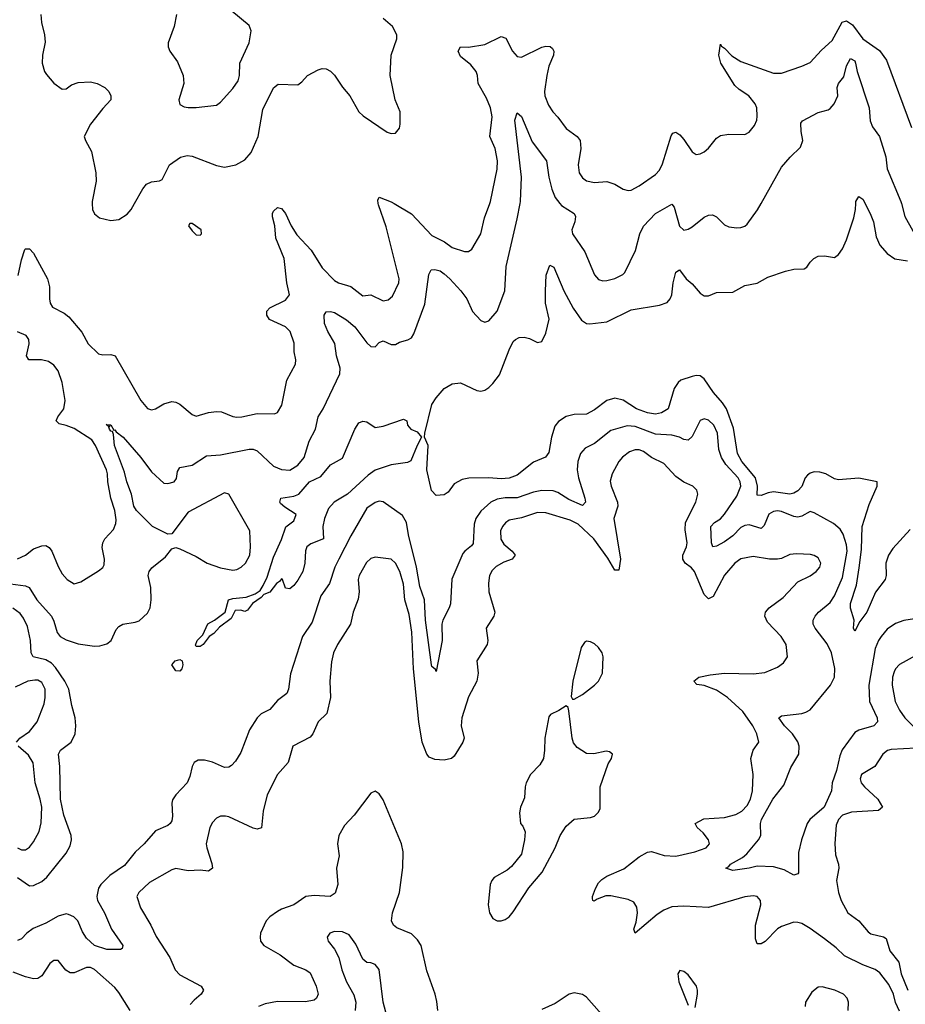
# Model space of a CAD drawing. Header units: inches. Extents: x 2143765 to 2212928, y 878963 to 1017374.
# Tile 142 of 256: x 2161042 to 2165399, y 956060 to 960904. Entities that reach past the tile are written whole.
import ezdxf

# ---------------------------------------------------------------- set-up
doc = ezdxf.new("R2010")
doc.units = ezdxf.units.IN
doc.header["$MEASUREMENT"] = 0
doc.layers.add('C1965', color=7, linetype='Continuous')
doc.layers.add('C1966', color=7, linetype='Continuous')

msp = doc.modelspace()

# ---------------------------------------------------------------- linework, layer by layer
at = {"layer": 'C1965', "color": 5}
for points, elevation in [([(2160972.1, 958132.1), (2161070, 958118.2), (2161088.2, 958110), (2161126.5, 958050), (2161197.5, 957970), (2161210, 957944.9), (2161225.6, 957890), (2161241.2, 957870), (2161270, 957853.7), (2161330, 957833.9), (2161410, 957821.6), (2161436.4, 957823.6), (2161470, 957833.8), (2161491, 957850), (2161516.6, 957903.4), (2161530, 957919.5), (2161549.8, 957930.2), (2161610, 957939.3), (2161630, 957946.5), (2161670, 957984.4), (2161683, 958010), (2161688.8, 958050), (2161686.6, 958110), (2161674.4, 958170), (2161678, 958190), (2161692.1, 958207.9), (2161758.8, 958261.2), (2161790, 958300.4), (2161810, 958307), (2161830, 958300.3), (2161910, 958262.5), (2161963.6, 958230), (2162030, 958207.8), (2162090, 958196.6), (2162110, 958199.4), (2162130.8, 958210), (2162152.9, 958230), (2162173.7, 958270), (2162177.8, 958310), (2162173.1, 958390), (2162070, 958569.7), (2162050, 958576.2), (2161870, 958480.7), (2161790, 958374.5), (2161770, 958372.6), (2161695.1, 958410), (2161615.6, 958490), (2161603, 958510), (2161591.3, 958570), (2161568, 958630), (2161557.5, 958677.5), (2161507.9, 958810), (2161502.7, 958862.7), (2161497.5, 958877.5), (2161490, 958879.3), (2161482.9, 958890), (2161480.9, 958899.1), (2161486, 958906), (2161478, 958902), (2161467.3, 958912.7), (2161490, 958910.3), (2161505.4, 958885.4), (2161510, 958886.8), (2161516.5, 958876.5), (2161550, 958850.3), (2161638, 958750), (2161690, 958679.1), (2161750, 958624.6), (2161770, 958622), (2161802, 958630), (2161813.8, 958646.2), (2161818.5, 958681.5), (2161830, 958701.1), (2161890, 958712), (2161960.8, 958759.2), (2162030, 958762.6), (2162170, 958791.5), (2162190, 958790.9), (2162210, 958782.7), (2162290, 958707.9), (2162330, 958691), (2162370, 958687.3), (2162410, 958712.8), (2162441.6, 958750), (2162465.8, 958830), (2162496.8, 958890), (2162510.7, 958950), (2162534.8, 958990), (2162617.4, 959162.6), (2162618, 959190), (2162601, 959250), (2162591.8, 959311.8), (2162557.2, 959370), (2162541.1, 959410), (2162539.6, 959450), (2162550, 959467.3), (2162570, 959468.5), (2162590, 959463.6), (2162650, 959428), (2162690, 959392.9), (2162750, 959313.8), (2162770, 959296.9), (2162790, 959294.6), (2162810, 959315.3), (2162830, 959323.6), (2162870, 959305.5), (2162890, 959306), (2162910, 959317.7), (2162950.8, 959329.2), (2162970, 959339.5), (2162981.4, 959358.6), (2163034.8, 959505.2), (2163054, 959650), (2163066.7, 959673.3), (2163084.7, 959675.3), (2163110, 959668.7), (2163130, 959653.6), (2163157.3, 959630), (2163211.8, 959570), (2163241.9, 959530), (2163270, 959468.8), (2163310, 959424.9), (2163330, 959416.3), (2163350, 959423), (2163391.1, 959470), (2163427.7, 959570), (2163435.8, 959690), (2163490, 959924.9), (2163503.3, 960000)], 360), ([(2161033.9, 959646.1), (2161050, 959722.8), (2161067.3, 959772.7), (2161070, 959777.3), (2161090, 959776.3), (2161110, 959754.8), (2161178.2, 959630), (2161187.6, 959590), (2161187.6, 959530), (2161191.9, 959510), (2161202.9, 959490), (2161260.4, 959460.4), (2161282.5, 959442.5), (2161347.4, 959367.4), (2161377.7, 959310), (2161430, 959260.2), (2161450, 959256.1), (2161490, 959257.7), (2161511, 959251), (2161638.3, 959030), (2161670, 958992), (2161690, 958985.3), (2161710, 958990.3), (2161750, 959014), (2161790, 959024.9), (2161810, 959022.3), (2161830, 959012.6), (2161890, 958962), (2161910, 958953.1), (2161970, 958972.4), (2162010, 958976.5), (2162034.9, 958974.9), (2162090, 958952), (2162110, 958949.1), (2162135.3, 958950), (2162210, 958966.2), (2162295.6, 958964.4), (2162310, 958972.4), (2162331.6, 959008.4), (2162355.6, 959130), (2162397.8, 959210), (2162400.8, 959230), (2162392, 959270), (2162392.1, 959312.1), (2162372.5, 959370), (2162350, 959392.5), (2162270, 959429.8), (2162257.6, 959450), (2162257.2, 959470), (2162272.9, 959487.1), (2162350, 959523.8), (2162369.8, 959550), (2162356.2, 959610), (2162342.7, 959730), (2162302, 959830), (2162297.6, 959890), (2162286, 959934), (2162284.8, 959950), (2162290, 959962.4), (2162310, 959979.6), (2162330, 959975.5), (2162350, 959950.2), (2162378, 959890), (2162405.3, 959845.3), (2162475, 959770), (2162530, 959683.9), (2162590, 959621.5), (2162610, 959609.4), (2162670, 959592.1), (2162730, 959544.9), (2162770, 959550.2), (2162830, 959520.2), (2162854.7, 959525.3), (2162876.5, 959543.5), (2162907.2, 959610), (2162909.1, 959630), (2162844.5, 959884.5), (2162807.1, 959992.9), (2162805.9, 960000)], 380), ([(2161397.9, 960000), (2161399.5, 959970), (2161410, 959948.2), (2161434.8, 959930), (2161490, 959916.5), (2161530, 959920.9), (2161570, 959947.4), (2161589.7, 959970), (2161606.9, 960000)], 420), ([(2162883.4, 960000), (2162970, 959949.1), (2163070, 959841.8), (2163131.1, 959811.1), (2163170, 959783.5), (2163230, 959763.9), (2163250, 959764), (2163265.6, 959774.4), (2163309.8, 959850), (2163329, 959930), (2163353.9, 960000)], 380), ([(2165423.2, 958396.8), (2165337.7, 958302.3), (2165315.8, 958270), (2165302.4, 958230), (2165304.2, 958170), (2165299.5, 958150), (2165252.1, 958087.9), (2165210, 957989.2), (2165175.8, 957944.2), (2165150, 957895.3), (2165143.7, 957910), (2165147.6, 957950), (2165130, 958008.7), (2165130, 958032), (2165158, 958122), (2165172.6, 958207.4), (2165182.8, 958297.2), (2165187.4, 958410), (2165221.7, 958518.3), (2165260.4, 958610), (2165260.9, 958630), (2165170, 958648.2), (2165070, 958639.8), (2165050, 958644.5), (2165008.3, 958670), (2164978.2, 958678.2), (2164950, 958679.9), (2164930, 958673.7), (2164917, 958663), (2164906.4, 958650), (2164890, 958608.2), (2164870, 958586), (2164850, 958574.4), (2164830, 958569.9), (2164750, 958580.9), (2164723.6, 958576.4), (2164690, 958563.2), (2164670, 958565.6), (2164671.6, 958610), (2164661.9, 958650), (2164594, 958730), (2164572.9, 958770), (2164554.3, 958894.3), (2164519.9, 958990), (2164499.6, 959019.6), (2164454.4, 959070), (2164410, 959137.7), (2164390, 959151.4), (2164370, 959153.3), (2164350, 959148.9), (2164294.9, 959130), (2164280.8, 959119.2), (2164261.8, 959090), (2164232, 958990), (2164199.3, 958970), (2164170, 958963.6), (2164130, 958969.4), (2164076.4, 958990), (2164010, 959032.7), (2163970, 959042.9), (2163930, 959030.7), (2163870, 958984), (2163830, 958964.1), (2163770, 958961), (2163730, 958951.2), (2163692.6, 958927.4), (2163675.3, 958904.7), (2163657.3, 958850), (2163645, 958775), (2163628.3, 958751.7), (2163570, 958727.5), (2163490, 958663.6), (2163450, 958648.7), (2163410, 958645.2), (2163350.2, 958649.8), (2163251.6, 958648.4), (2163218, 958642), (2163179.2, 958620.8), (2163150, 958579.3), (2163130, 958566.6), (2163090, 958562.7), (2163067.7, 958587.7), (2163045.3, 958690), (2163051, 958810), (2163034, 958850), (2163034.6, 958870), (2163070, 959010.6), (2163090, 959043), (2163130, 959090.4), (2163170, 959112.7), (2163210, 959117.1), (2163290, 959079.5), (2163310, 959077), (2163330, 959082), (2163350, 959094.3), (2163370, 959114.7), (2163402.4, 959157.6), (2163450, 959280.2), (2163470, 959320.2), (2163480.4, 959330), (2163499.2, 959340.8), (2163523, 959343), (2163550, 959335.6), (2163590, 959315.3), (2163610, 959321.3), (2163630, 959362), (2163646.8, 959430), (2163629.1, 959510), (2163627.9, 959570), (2163632, 959648), (2163650, 959696.3), (2163670, 959687.3), (2163719.2, 959570), (2163765.1, 959485.1), (2163806.3, 959426.3), (2163830, 959410.2), (2163847.4, 959407.4), (2163930, 959417), (2164050, 959477.5), (2164190, 959499.6), (2164227.3, 959512.7), (2164241.3, 959530), (2164249.8, 959550.2), (2164256.5, 959610), (2164270, 959662.8), (2164287.2, 959672.8), (2164320.2, 959630), (2164350, 959603.9), (2164390, 959558.6), (2164410, 959546.2), (2164430, 959544.9), (2164470, 959561.3), (2164550, 959563), (2164610, 959595.8), (2164670, 959608.5), (2164723.1, 959636.9), (2164810, 959667), (2164850, 959677.1), (2164900.9, 959679.1), (2164914, 959686), (2164930, 959711), (2164949, 959730), (2164970, 959741), (2165002, 959742), (2165050, 959734), (2165070, 959748.2), (2165090, 959777.1), (2165110, 959820.5), (2165145.1, 959930), (2165153.3, 959970), (2165154.7, 960000)], 340), ([(2163699.8, 960000), (2163707.6, 959990), (2163768.9, 959950), (2163775.8, 959935.8), (2163772.6, 959910), (2163757.4, 959870), (2163761.1, 959850), (2163821.9, 959761.9), (2163870, 959648.4), (2163890, 959625.7), (2163910, 959619.5), (2163930, 959620.3), (2163970, 959630.3), (2164009.8, 959650.2), (2164019.2, 959660.8), (2164072, 959768), (2164093.4, 959850), (2164110.9, 959889.1), (2164169.8, 959950), (2164250, 959997.1), (2164262.3, 959982.3), (2164288, 959888), (2164309.3, 959869.3), (2164330, 959873.4), (2164350, 959884.5), (2164410, 959932.7), (2164430, 959942.3), (2164450, 959943.7), (2164470, 959934.4), (2164510, 959894.9), (2164530, 959885.3), (2164570, 959879.5), (2164590, 959881.7), (2164610, 959888.9), (2164621.6, 959898.4), (2164671.5, 959968.5), (2164689.3, 960000)], 360), ([(2165200.6, 960000), (2165230, 959943), (2165241.8, 959910), (2165255.5, 959835.5), (2165274.1, 959794.1), (2165310, 959753.1), (2165347.5, 959727.5), (2165410, 959718.5)], 340), ([(2165379.4, 960000), (2165395.8, 959935.8), (2165467.3, 959810), (2165490, 959790.1), (2165510, 959781.1), (2165570, 959770.1), (2165690, 959784.6), (2165730, 959798.4), (2165761.3, 959818.7), (2165770.9, 959830), (2165781.9, 959858.1), (2165784.7, 959890), (2165781.2, 959910), (2165759.1, 959999.1), (2165758.8, 960000)], 360), ([(2161030, 958252.2), (2161069.9, 958270.1), (2161110, 958301.4), (2161150, 958315.8), (2161170, 958316.9), (2161187.2, 958307.2), (2161199.7, 958290), (2161230, 958214.4), (2161250, 958178.4), (2161274.9, 958150), (2161310, 958128.4), (2161342, 958138), (2161430, 958192.7), (2161450.9, 958209.1), (2161457.7, 958222.3), (2161458.9, 958250), (2161447.2, 958307.2), (2161450.9, 958330), (2161460.4, 958350), (2161503.5, 958396.5), (2161515, 958425), (2161516.3, 958443.7), (2161509.9, 958490), (2161489.9, 958550), (2161475.2, 958630), (2161473.7, 958670), (2161468.8, 958690), (2161414.1, 958810), (2161397.1, 958837.1), (2161310, 958892.1), (2161270, 958908.4), (2161235.4, 958915.4), (2161220.2, 958930), (2161228.4, 958950), (2161258.3, 958990), (2161266, 959030), (2161250, 959118.7), (2161230, 959176.1), (2161210, 959205), (2161182.7, 959222.7), (2161149.4, 959230.6), (2161086, 959230), (2161074.7, 959250), (2161088.9, 959310), (2161086, 959330), (2161073.1, 959350), (2161030, 959368.9)], 380), ([(2165444.1, 957955.9), (2165391, 957949), (2165350, 957932.8), (2165310, 957905.8), (2165280.5, 957870), (2165267.4, 957850), (2165251.4, 957810), (2165218.7, 957630), (2165222.8, 957550), (2165260.2, 957470), (2165262.7, 957450), (2165243.8, 957430), (2165170, 957409.1), (2165150, 957396.5), (2165088.5, 957311.5), (2165077, 957283), (2165060.4, 957210), (2165038.9, 957150), (2165035.5, 957110), (2164999.9, 957030), (2164928.4, 956970), (2164916.5, 956950), (2164888.7, 956870), (2164873, 956807), (2164873.3, 956706.7), (2164870, 956701.2), (2164850, 956696.2), (2164802.5, 956722.5), (2164750, 956736.4), (2164670, 956740.4), (2164630, 956729.7), (2164550, 956718.7), (2164515.3, 956730), (2164530, 956737.3), (2164539.5, 956750), (2164597.6, 956782.4), (2164619.8, 956800.2), (2164677.1, 956870), (2164687.5, 956890), (2164686.6, 956950), (2164692.1, 956970), (2164746.4, 957070), (2164802, 957138), (2164835.6, 957224.4), (2164874.3, 957290), (2164876.8, 957330), (2164870, 957351.5), (2164843.5, 957390), (2164805.3, 957430), (2164776.2, 957470), (2164790, 957479.5), (2164890, 957490.7), (2164910, 957496.6), (2164930, 957509.4), (2165030.6, 957629.4), (2165050, 957668.9), (2165052.7, 957712.7), (2165035, 957790), (2165013.9, 957833.9), (2164955, 957910), (2164945, 957930), (2164945.8, 957950), (2164955.5, 957970), (2164971.5, 957988.5), (2165030, 958037.2), (2165050, 958070.2), (2165090, 958160.2), (2165113.1, 958290), (2165110, 958320.7), (2165093.5, 958373.5), (2165078, 958398), (2165045.4, 958425.4), (2164950, 958477.3), (2164930, 958484), (2164890, 958461.8), (2164870, 958456.5), (2164850, 958459.6), (2164790, 958485), (2164770, 958487.8), (2164750, 958484.3), (2164727.9, 958472.1), (2164704.5, 958415.5), (2164690, 958400.6), (2164630, 958419.2), (2164610, 958416.3), (2164590, 958405.7), (2164550, 958364.9), (2164510, 958335.9), (2164470, 958313.5), (2164451.3, 958311.3), (2164444.7, 958330), (2164442.5, 958410), (2164460.3, 958430), (2164490, 958448.3), (2164510, 958470.9), (2164570, 958560.2), (2164589.9, 958610), (2164587.2, 958630), (2164576.7, 958650), (2164515.7, 958715.7), (2164494.6, 958750), (2164481.2, 958790), (2164474.5, 958870), (2164456.5, 958910), (2164430, 958934.5), (2164410, 958939.7), (2164390, 958931.6), (2164350, 958853.3), (2164330, 958836), (2164310, 958838.8), (2164287.8, 958850), (2164250, 958860.2), (2164170, 958865.6), (2164070, 958902.5), (2164030, 958905.2), (2163950, 958883.5), (2163870, 958819.8), (2163824.4, 958795.6), (2163801.6, 958770), (2163787.3, 958730), (2163784.8, 958690), (2163790.2, 958649.8), (2163822.7, 958550), (2163824.7, 958530), (2163810, 958514.5), (2163743.9, 958543.9), (2163690, 958577.7), (2163665.6, 958585.6), (2163610, 958587.9), (2163570, 958580.2), (2163490, 958552.2), (2163430, 958551.7), (2163390, 958544.5), (2163360.2, 958530), (2163310, 958485.4), (2163286.4, 958450), (2163277.7, 958422.3), (2163272.4, 958327.6), (2163264.8, 958315.2), (2163231.7, 958290), (2163222.6, 958277.4), (2163167.7, 958152.3), (2163161.2, 958030), (2163155.2, 958010), (2163123.2, 957950), (2163118.4, 957930), (2163120.7, 957850), (2163090, 957698), (2163087.7, 957707.7), (2163070, 957722.7), (2163068.5, 957730), (2163037.6, 957950), (2163032.6, 958050), (2163010, 958116), (2162994.2, 958210), (2162954.9, 958370), (2162945, 958430), (2162925.2, 958465.2), (2162830, 958532.8), (2162810, 958534.6), (2162790, 958528.7), (2162750, 958500.4), (2162670, 958365.1), (2162611.2, 958250), (2162592.5, 958210), (2162565.4, 958130), (2162523.2, 958070), (2162480.7, 957939.3), (2162432.7, 957870), (2162374.3, 957685.7), (2162363.9, 957610), (2162355.3, 957590), (2162310, 957555.4), (2162271.7, 957510), (2162230, 957488.7), (2162209.2, 957470), (2162171.9, 957410), (2162130, 957299.3), (2162103.4, 957256.6), (2162084.4, 957235.6), (2162070, 957226.3), (2162050, 957224.4), (2161990, 957251.1), (2161950, 957261.7), (2161919.3, 957260.7), (2161900.4, 957250), (2161889.3, 957230.7), (2161878.6, 957181.4), (2161865.7, 957150), (2161809.5, 957090.5), (2161793.9, 957066.1), (2161789.3, 957050), (2161793.9, 956986.1), (2161790, 956962.7), (2161782.4, 956950), (2161770, 956939.7), (2161710, 956913), (2161654.6, 956850), (2161610, 956808.2), (2161557.3, 956742.7), (2161485.6, 956694.4), (2161440.2, 956650), (2161428.5, 956631.5), (2161420.8, 956590), (2161423.7, 956570), (2161458.1, 956510), (2161494, 956430), (2161548.2, 956350), (2161544.9, 956335.1), (2161538, 956330), (2161470, 956329), (2161409.7, 956350), (2161370, 956385.6), (2161350, 956417), (2161327.8, 956470), (2161307.2, 956490), (2161282.4, 956502.4), (2161270, 956504.5), (2161230, 956493.9), (2161170, 956458.6), (2161107.6, 956432.4), (2161076.2, 956410), (2161050, 956381.5), (2161030, 956374.6)], 360), ([(2165370, 956026.6), (2165350, 956069.5), (2165340.6, 956110), (2165318, 956158), (2165274.2, 956214.2), (2165250.7, 956230.7), (2165190, 956254), (2165099.3, 956299.3), (2165058, 956338), (2165001.6, 956381.6), (2164930, 956433.8), (2164890, 956457), (2164870, 956463.4), (2164850, 956463.7), (2164790, 956443.4), (2164769.3, 956430.8), (2164710, 956369.8), (2164690, 956357.8), (2164670, 956358), (2164661.9, 956381.9), (2164661.3, 956450), (2164688, 956550), (2164687.2, 956570), (2164669.9, 956589.9), (2164650, 956593.9), (2164610, 956589.2), (2164430, 956536.8), (2164310, 956543.2), (2164250, 956540.2), (2164210, 956523.4), (2164178.3, 956501.7), (2164070, 956409.8), (2164062.8, 956430), (2164075.4, 956464.6), (2164081.8, 956510), (2164077.7, 956537.7), (2164062.7, 956562.7), (2164035.9, 956575.9), (2163950, 956594.1), (2163926.2, 956593.8), (2163882, 956578), (2163867.3, 956567.3), (2163862, 956570), (2163860.1, 956580.1), (2163859.7, 956590), (2163874.8, 956630), (2163890, 956657.3), (2163905.7, 956674.3), (2163929.7, 956690), (2164013.3, 956726.7), (2164090, 956786.4), (2164130, 956808.7), (2164150, 956811.6), (2164212.7, 956792.7), (2164270, 956788.1), (2164362.9, 956810), (2164419.7, 956830), (2164434.8, 956850), (2164429.8, 956870), (2164403.9, 956903.9), (2164374.7, 956930), (2164365.6, 956950), (2164408.2, 956971.8), (2164510, 956978.9), (2164565.8, 956994.2), (2164595.3, 957010), (2164621.4, 957038.6), (2164637.2, 957070), (2164647, 957110), (2164650.7, 957190), (2164639, 957270), (2164649.8, 957310), (2164678.7, 957350), (2164668.2, 957390), (2164648.9, 957430), (2164600.2, 957500.2), (2164524.1, 957570), (2164470, 957606.4), (2164410, 957627.8), (2164373.1, 957633.1), (2164357.6, 957650), (2164383, 957670), (2164438.2, 957681.8), (2164510, 957689.6), (2164650, 957686), (2164707.7, 957692.3), (2164770, 957719.5), (2164800.1, 957739.9), (2164818.9, 957770), (2164812.1, 957830), (2164788.7, 957870), (2164720.5, 957940.5), (2164707.9, 957970), (2164710.8, 957990), (2164728.6, 958010), (2164798, 958062), (2164870, 958139), (2164930, 958168.5), (2164960.4, 958190), (2164977.6, 958210), (2164983.9, 958230), (2164970, 958256.9), (2164950, 958268.6), (2164932.2, 958272.2), (2164863.5, 958276.5), (2164830, 958272.3), (2164790, 958253), (2164770, 958249.7), (2164730, 958249.8), (2164650, 958263.5), (2164590, 958251.7), (2164560.2, 958230), (2164510, 958170.8), (2164454.1, 958065.9), (2164430, 958055.1), (2164410, 958076.8), (2164362.5, 958190), (2164347.6, 958207.6), (2164315.5, 958230), (2164304.2, 958250), (2164304.8, 958270), (2164322.3, 958310), (2164325.2, 958330), (2164315, 958395), (2164316.7, 958430), (2164368.7, 958530), (2164377.4, 958570), (2164373.6, 958590), (2164352.7, 958610), (2164310, 958628.4), (2164270, 958656.8), (2164210, 958721.1), (2164150, 958749.9), (2164110, 958779.2), (2164090, 958787.6), (2164070, 958787.6), (2164042.7, 958777.3), (2164007.6, 958752.4), (2163990.2, 958730), (2163956.9, 958670), (2163946.5, 958633.5), (2163951.2, 958610), (2163983.6, 958530), (2163984.7, 958510), (2163965.3, 958450), (2163997, 958250), (2163990, 958196), (2163970, 958195.6), (2163935.6, 958255.6), (2163866.5, 958350), (2163790, 958422.9), (2163750, 958441.9), (2163630, 958478.4), (2163590, 958479.7), (2163510, 958454.1), (2163450, 958442), (2163431.1, 958428.9), (2163416.3, 958410), (2163407.6, 958390), (2163408.6, 958348.6), (2163423.9, 958323.9), (2163463.9, 958290), (2163478.6, 958270), (2163465.3, 958250), (2163424.3, 958235.8), (2163385.6, 958214.4), (2163365.6, 958194.4), (2163353.6, 958170), (2163348, 958132), (2163350.1, 958090), (2163378.6, 957990), (2163374.4, 957970), (2163336.9, 957910), (2163345.2, 957850), (2163342, 957830), (2163291.4, 957750), (2163296.5, 957690), (2163290.2, 957650), (2163250, 957572), (2163216.3, 957470), (2163214.3, 957430), (2163229.1, 957370), (2163222.3, 957350), (2163178.7, 957281.3), (2163165.7, 957270), (2163130, 957260.4), (2163083.9, 957263.9), (2163056.3, 957276.3), (2163045, 957290), (2163021.8, 957350), (2163004.7, 957450), (2162979.3, 957710), (2162970.5, 957890.4), (2162957.1, 957977.1), (2162937.2, 958050), (2162930, 958126.6), (2162911.2, 958190), (2162890, 958231.1), (2162870, 958249.7), (2162790, 958259.8), (2162770, 958253.5), (2162747.1, 958232.9), (2162711.8, 958170), (2162707.1, 958150), (2162711.1, 958090), (2162707.1, 958052.9), (2162681.5, 957990), (2162668.8, 957930), (2162605.4, 957830), (2162586, 957790), (2162575.8, 957744.2), (2162567.1, 957650), (2162570.9, 957569.1), (2162552.8, 957490), (2162510.2, 957449.8), (2162483.6, 957390), (2162470, 957373.7), (2162386, 957330), (2162362.6, 957250), (2162310.1, 957189.9), (2162258.5, 957090), (2162239.6, 957010), (2162232, 956928), (2162210, 956921), (2162190, 956926.3), (2162070, 956982.2), (2162054.3, 956985.7), (2162030, 956985.1), (2162010, 956975.1), (2161990, 956955.1), (2161977.6, 956930), (2161959.8, 956850), (2161961.6, 956830), (2161986.9, 956753.1), (2161990, 956729.2), (2161970, 956715.6), (2161930, 956719.8), (2161870, 956716.3), (2161810, 956728.3), (2161790, 956721.8), (2161680.5, 956659.5), (2161627.4, 956610), (2161618, 956590), (2161635.1, 956535.1), (2161687.3, 956450), (2161713.1, 956393.1), (2161780.6, 956290), (2161805.7, 956230), (2161830, 956205.7), (2161934.9, 956150), (2161945.7, 956130), (2161934.7, 956110), (2161899.2, 956080.8), (2161880.8, 956059.2)], 380), ([(2161030, 956683.8), (2161090, 956643.5), (2161110, 956645.4), (2161150, 956663.5), (2161175.1, 956684.9), (2161270, 956803.2), (2161290, 956840.3), (2161296.7, 956870), (2161294.3, 956890), (2161258.6, 956990), (2161243.1, 957070), (2161239.3, 957230), (2161232.4, 957290), (2161242.4, 957310), (2161294.7, 957350), (2161314.3, 957390), (2161317.2, 957430), (2161314, 957470), (2161297.4, 957530), (2161283.6, 957610), (2161263.6, 957650), (2161217.8, 957717.8), (2161198.7, 957738.7), (2161170, 957755.6), (2161107.4, 957770), (2161098.7, 957790), (2161094.2, 957850), (2161079.3, 957919.3), (2161060.2, 957960.2), (2161043.1, 957983.1), (2161008.2, 958008.2)], 360), ([(2165450, 957776.8), (2165370, 957732.3), (2165350.2, 957710), (2165343.9, 957696.1), (2165335.5, 957670), (2165333.7, 957630), (2165348.8, 957550), (2165370, 957508), (2165396.6, 957470), (2165475, 957390)], 380), ([(2161026.3, 957350), (2161042.2, 957370), (2161090, 957402), (2161126.8, 957450), (2161161.4, 957538.6), (2161167, 957570), (2161167.3, 957610), (2161150, 957643.8), (2161130, 957654), (2161115.3, 957655.3), (2161081.3, 957650), (2161018.9, 957621.1)], 380), ([(2161030, 956829.1), (2161050, 956819.6), (2161070, 956819.5), (2161090, 956833.7), (2161110, 956858.7), (2161137.8, 956910), (2161146.7, 956953.3), (2161150.4, 957030), (2161143, 957070), (2161117.6, 957150), (2161108.6, 957248.6), (2161085.4, 957285.4), (2161033.5, 957330)], 380), ([(2165450, 957320.2), (2165330, 957314.5), (2165311.2, 957308.8), (2165288, 957290), (2165249.3, 957230.7), (2165183.7, 957190), (2165176.5, 957170), (2165182.4, 957150), (2165198.5, 957130), (2165264.2, 957070), (2165287.2, 957030), (2165267.1, 957012.9), (2165134.9, 957005.1), (2165089.2, 956990), (2165070.2, 956970), (2165058.2, 956941.8), (2165051.4, 956851.4), (2165056.1, 956796.1), (2165070.1, 956750), (2165071.6, 956730), (2165060.9, 956670), (2165070.2, 956610), (2165082.7, 956570), (2165116.5, 956510), (2165170.1, 956470.1), (2165216.3, 956416.3), (2165230, 956406.6), (2165291.9, 956391.9), (2165304, 956384), (2165322.5, 956322.5), (2165367.4, 956267.4), (2165378.2, 956210), (2165411.8, 956130)], 380), ([(2163099.2, 956030), (2163094.3, 956074.3), (2163085.6, 956110), (2163044.2, 956224.2), (2163016.5, 956350), (2162998.1, 956378.1), (2162970, 956406.4), (2162896.8, 956436.8), (2162881.1, 956450), (2162871, 956470), (2162875.3, 956510), (2162910.8, 956610), (2162926.2, 956733.8), (2162928.3, 956810), (2162920.2, 956850), (2162830, 957066), (2162810, 957096), (2162790, 957109.3), (2162770, 957099.3), (2162687.2, 956990), (2162639.6, 956940.4), (2162611.3, 956890), (2162604.7, 956850), (2162612.9, 956790), (2162599.7, 956730), (2162606.7, 956650), (2162593.1, 956606.9), (2162569.5, 956590.5), (2162490, 956594.7), (2162450, 956589.8), (2162390, 956548.9), (2162330, 956527.7), (2162310, 956516.1), (2162272.9, 956490), (2162253.8, 956470), (2162227.1, 956410), (2162223.9, 956390), (2162225.8, 956370), (2162242.3, 956350), (2162323.3, 956303.3), (2162390, 956253.2), (2162450, 956230.2), (2162470, 956215.2), (2162500.6, 956150), (2162510.2, 956110), (2162502.3, 956090), (2162490, 956079.8), (2162447.6, 956072.4), (2162310, 956074), (2162250, 956062.1), (2162216.5, 956050)], 420), ([(2162867.8, 955930), (2162829.8, 956070), (2162810.8, 956230.8), (2162790, 956255.6), (2162770, 956264.7), (2162750, 956266), (2162730, 956282), (2162695.6, 956355.6), (2162662.4, 956402.4), (2162630, 956416.2), (2162590, 956417.6), (2162566.8, 956410), (2162554, 956390), (2162559.1, 956370), (2162590, 956330.6), (2162611.8, 956290), (2162626.5, 956230), (2162649.2, 956170), (2162686.2, 956106.2), (2162695.6, 956070), (2162692.1, 956030)], 440), ([(2161585, 956030), (2161530, 956118.7), (2161510, 956143.4), (2161410, 956231.6), (2161390, 956242), (2161370, 956241.5), (2161310, 956215.5), (2161290, 956215.3), (2161268.6, 956228.6), (2161230, 956275.6), (2161210, 956275.1), (2161190, 956261.3), (2161150, 956200.4), (2161130, 956187), (2161110, 956184.8), (2161070, 956194.5), (2161010, 956217.7)], 380), ([(2164364.7, 956044.7), (2164376.4, 956110), (2164376.8, 956130), (2164371, 956150), (2164330, 956204.7), (2164310, 956221.3), (2164290, 956226.6), (2164279.5, 956210), (2164284.7, 956170), (2164330, 956056)], 420), ([(2163930, 955982.1), (2163830, 956094.8), (2163810, 956108.2), (2163770, 956117.1), (2163744.9, 956110), (2163676, 956064), (2163610, 956034.8)], 420), ([(2165117, 956030), (2165119.8, 956070), (2165112.7, 956090), (2165095.6, 956110), (2165051.6, 956130), (2164990, 956146.5), (2164970, 956144.2), (2164939.8, 956120.2), (2164907.4, 956070), (2164906.3, 956050)], 420)]:
    msp.add_lwpolyline(points, dxfattribs=dict(at, elevation=elevation))
for points, elevation in [([(2161878, 959902), (2161872, 959890), (2161890, 959864.7), (2161910, 959846), (2161930, 959844.7), (2161935.3, 959850), (2161934, 959870), (2161890, 959902)], 420), ([(2162370, 958104), (2162350, 958108), (2162335.3, 958150), (2162330, 958154), (2162319.9, 958140.1), (2162304.9, 958130), (2162272.8, 958087.2), (2162243.4, 958076.6), (2162230, 958060.9), (2162187.7, 958032.3), (2162161.6, 957998.4), (2162150, 957992.3), (2162130, 957999.3), (2162102, 957998), (2162082.4, 957957.6), (2162025.3, 957914.8), (2161996.1, 957883.9), (2161973, 957870), (2161943.8, 957830), (2161930, 957820.5), (2161910, 957821.2), (2161906.6, 957826.6), (2161914.5, 957850), (2161942.8, 957877.2), (2161967.5, 957932.5), (2161999.3, 957950), (2162053.2, 957990), (2162069.2, 958050), (2162090, 958057), (2162156.3, 958063.7), (2162199.8, 958080.2), (2162224.8, 958095.2), (2162240, 958120), (2162258.7, 958161.3), (2162290, 958259.3), (2162330, 958346), (2162351.2, 958408.8), (2162390, 958438.8), (2162402, 958470), (2162345.4, 958505.4), (2162324.7, 958524.7), (2162322, 958530), (2162327, 958550), (2162390, 958559.3), (2162414.5, 958570), (2162467.1, 958630), (2162522.5, 958657.5), (2162570, 958714.4), (2162630, 958747.7), (2162691.1, 958890), (2162710, 958921.3), (2162730, 958928.5), (2162750, 958926.4), (2162790, 958897.1), (2162830, 958903.7), (2162930, 958939.1), (2162946, 958930), (2162950.4, 958910), (2162965.5, 958890), (2162997.1, 958877.1), (2163019.1, 958850), (2162996.9, 958810), (2162966.6, 958733.4), (2162950, 958725.1), (2162870, 958714.5), (2162790, 958687.7), (2162756.1, 958663.9), (2162654.7, 958570), (2162589.2, 958530), (2162560.9, 958499.1), (2162540.8, 958450), (2162533.8, 958410), (2162535.5, 958350), (2162474.2, 958325.8), (2162454.8, 958310), (2162448.4, 958291.6), (2162444.6, 958230), (2162434, 958190), (2162410, 958146.6), (2162390, 958121.2)], 340), ([(2163830, 957846), (2163819.8, 957840.2), (2163804.4, 957815.6), (2163762.8, 957650), (2163754.8, 957574.8), (2163761.4, 957561.4), (2163770, 957560.7), (2163810, 957583.7), (2163870, 957630.3), (2163890, 957650.4), (2163908.4, 957690), (2163912.3, 957770), (2163908.2, 957790), (2163890, 957815.1), (2163870, 957833), (2163850, 957842.9)], 420), ([(2161830, 957699.7), (2161810, 957700.5), (2161789.6, 957730), (2161806.3, 957750), (2161830, 957756.5), (2161841.6, 957750), (2161844, 957730), (2161838.5, 957710)], 340), ([(2163730, 957529), (2163694.6, 957505.4), (2163653.5, 957486.5), (2163644.9, 957475.1), (2163625.3, 957370), (2163624.4, 957310), (2163618, 957270), (2163601, 957239), (2163554, 957190), (2163534, 957150), (2163528.3, 957130), (2163524.8, 957075.2), (2163504.9, 957030), (2163501.4, 957001.4), (2163504.9, 956950), (2163516.4, 956936.4), (2163528.8, 956908.8), (2163526, 956870), (2163510, 956799.3), (2163462, 956738), (2163440.2, 956719.8), (2163376.2, 956683.8), (2163364.2, 956670), (2163356, 956650), (2163347, 956550), (2163352.7, 956510), (2163370, 956482.8), (2163390, 956470.6), (2163410, 956470.5), (2163430, 956477.1), (2163450, 956490.5), (2163470, 956514.4), (2163546.6, 956633.4), (2163612.2, 956710), (2163676.4, 956830), (2163700.7, 956890), (2163730, 956936.9), (2163770, 956971), (2163850, 956978.9), (2163870, 956985.7), (2163890, 957004.9), (2163897.3, 957022.7), (2163896.8, 957130), (2163936.4, 957243.6), (2163952.7, 957270), (2163959, 957290), (2163942.7, 957302.7), (2163926.3, 957306.3), (2163867, 957293), (2163830, 957293.5), (2163783.7, 957323.7), (2163767, 957347), (2163759.8, 957370), (2163744.1, 957504.1), (2163740.4, 957520.4)], 420)]:
    msp.add_lwpolyline(points, close=True, dxfattribs=dict(at, elevation=elevation))
at = {"layer": 'C1966', "color": 5}
for points, elevation in [([(2161812.4, 960930), (2161801.7, 960870), (2161772.4, 960790), (2161772.4, 960770), (2161780.5, 960750), (2161817.2, 960697.2), (2161845.5, 960630), (2161848.9, 960590), (2161823.7, 960510), (2161830, 960487.3), (2161850, 960475.5), (2161870, 960472.7), (2161910, 960472.4), (2162010, 960483), (2162030, 960498.8), (2162090, 960565.5), (2162116.3, 960603.7), (2162122.6, 960630), (2162125.4, 960690), (2162171.3, 960790), (2162180.7, 960850), (2162170, 960875.1), (2162085.6, 960945.6)], 440), ([(2161145.3, 960930), (2161148.4, 960890), (2161164.2, 960830), (2161166.3, 960793.7), (2161154.5, 960730), (2161152.8, 960690), (2161163.9, 960650), (2161173.9, 960633.9), (2161210, 960591.8), (2161250, 960562.6), (2161270, 960564.4), (2161297.2, 960582.8), (2161330, 960595.9), (2161390, 960598.5), (2161422, 960590), (2161460.3, 960570), (2161479.6, 960550), (2161490.3, 960530), (2161490.3, 960509.7), (2161450, 960467), (2161389.5, 960390.5), (2161358.7, 960330), (2161364.9, 960310), (2161395, 960255), (2161416.9, 960150), (2161418.2, 960110), (2161397.3, 960010), (2161397.9, 960000)], 420), ([(2161606.9, 960000), (2161648.1, 960071.9), (2161665.8, 960094.2), (2161690, 960106.4), (2161729.4, 960110.6), (2161742, 960118), (2161779.3, 960190), (2161832.2, 960227.7), (2161864.8, 960235.2), (2161890, 960233), (2162010, 960186), (2162050, 960178.6), (2162105.1, 960190), (2162150, 960214.7), (2162181.1, 960250), (2162215.3, 960330), (2162237.9, 960462.1), (2162290, 960568.2), (2162313.1, 960586.9), (2162410, 960583.8), (2162430, 960599.1), (2162456.9, 960630), (2162510, 960658.2), (2162530, 960663.5), (2162550, 960661.6), (2162570, 960651.1), (2162590, 960631.2), (2162630, 960572.3), (2162665.5, 960530), (2162710.7, 960450.7), (2162731.4, 960431.4), (2162850, 960351.5), (2162870, 960343.6), (2162890, 960345.3), (2162909.7, 960370), (2162913.8, 960390), (2162913.2, 960450), (2162889, 960510), (2162864, 960630), (2162868.9, 960730), (2162897.6, 960810), (2162897.6, 960830), (2162876.4, 960870), (2162830, 960910.7)], 420), ([(2163353.9, 960000), (2163357.4, 960010), (2163391.4, 960168.6), (2163392.2, 960210), (2163381, 960270), (2163354.4, 960330), (2163366, 960426), (2163357.8, 960470), (2163338.1, 960518.1), (2163297.6, 960590), (2163294.2, 960630), (2163287.8, 960650), (2163261.7, 960681.7), (2163210, 960723.1), (2163198.3, 960750), (2163209.7, 960770.3), (2163250, 960769.2), (2163330, 960782.5), (2163410, 960821.3), (2163432.8, 960812.8), (2163466.8, 960750), (2163490, 960723.2), (2163510, 960720.2), (2163610, 960769.3), (2163630, 960774.3), (2163651.6, 960771.6), (2163662.7, 960762.7), (2163670.2, 960750), (2163667.6, 960730), (2163645.1, 960674.9), (2163634.6, 960630), (2163623, 960550), (2163624.7, 960530), (2163643.2, 960483.2), (2163664.9, 960450), (2163690, 960424), (2163729.5, 960369.5), (2163784.2, 960330), (2163799.2, 960310), (2163802.2, 960270), (2163788.5, 960190), (2163794.4, 960150), (2163810, 960126.3), (2163830, 960111.4), (2163870, 960103.9), (2163930, 960107.9), (2163970, 960094.9), (2164010, 960070.3), (2164036.1, 960063.9), (2164050, 960064.9), (2164090, 960086.3), (2164170, 960143.2), (2164190, 960164), (2164204.7, 960195.3), (2164246.9, 960333.1), (2164254.3, 960345.7), (2164270, 960350.2), (2164290, 960337.3), (2164310, 960314.6), (2164350, 960253.7), (2164370, 960241.1), (2164390, 960243.6), (2164410, 960254.3), (2164430, 960272), (2164470, 960322), (2164490, 960334), (2164530, 960340.8), (2164610, 960339.5), (2164630, 960350.3), (2164657, 960383), (2164668.7, 960410), (2164670.8, 960430), (2164668, 960470), (2164660.7, 960490), (2164628.9, 960530), (2164580.9, 960560.9), (2164560.4, 960580.4), (2164491.9, 960690), (2164481.1, 960730), (2164490, 960784), (2164494.4, 960774.4), (2164510, 960764.7), (2164545.7, 960725.7), (2164590, 960697.9), (2164750, 960640.6), (2164790, 960641.8), (2164890, 960674.7), (2164930, 960693.8), (2164986, 960754), (2165039, 960801), (2165087.5, 960892.5), (2165110, 960898.2), (2165139, 960879), (2165190, 960810.2), (2165271.9, 960751.9), (2165305.6, 960705.6), (2165430, 960373.4)], 380), ([(2164689.3, 960000), (2164790, 960178), (2164832.2, 960227.8), (2164883.8, 960276.2), (2164894, 960310), (2164886.2, 960353.8), (2164884.9, 960395.1), (2164893.6, 960406.4), (2164970, 960446.7), (2165019.3, 960460.7), (2165030, 960467), (2165048.2, 960490), (2165067.3, 960530), (2165063.7, 960570), (2165069.8, 960590), (2165096.3, 960623.7), (2165110, 960676.4), (2165130, 960712.9), (2165150, 960701.1), (2165154.5, 960690), (2165161.3, 960650), (2165220.5, 960470), (2165225.7, 960405.7), (2165237.7, 960377.7), (2165271.6, 960330), (2165302.3, 960230), (2165309.2, 960170), (2165376.8, 960010), (2165379.4, 960000)], 360), ([(2163503.3, 960000), (2163505, 960010), (2163511, 960130), (2163478, 960410), (2163490, 960445.5), (2163510, 960428.4), (2163563.7, 960303.7), (2163634.3, 960210), (2163644.2, 960130), (2163660.1, 960070), (2163676.3, 960030), (2163699.8, 960000)], 360), ([(2162805.9, 960000), (2162803.3, 960016.7), (2162809.7, 960030.3), (2162870, 960007.9), (2162883.4, 960000)], 380), ([(2165154.7, 960000), (2165155.1, 960010), (2165170, 960034.8), (2165190, 960020.7), (2165200.6, 960000)], 340)]:
    msp.add_lwpolyline(points, dxfattribs=dict(at, elevation=elevation))

doc.saveas('drawing.dxf')
